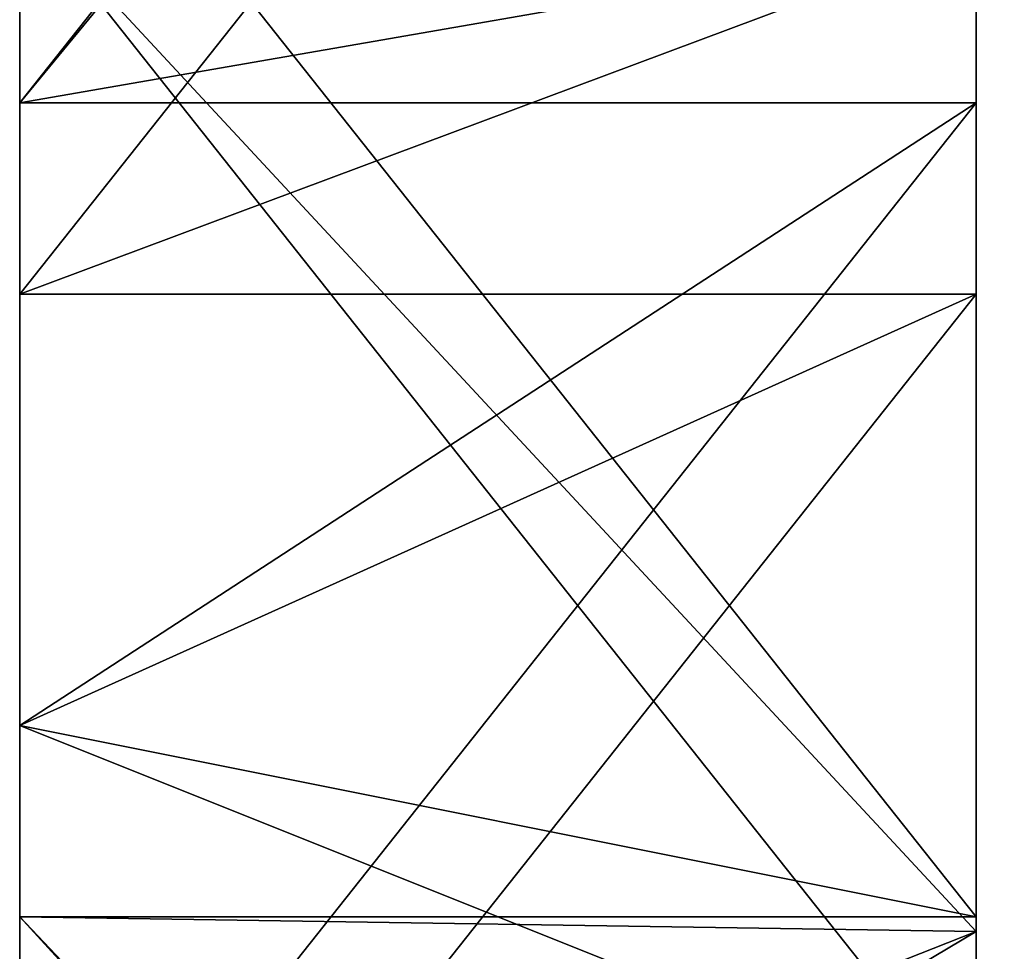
# Model space of a CAD drawing. Header units: millimetres. Extents: x -125 to 125, y -5 to 106.
# Tile 121 of 256: x -125 to -115, y 53 to 63. Entities that reach past the tile are written whole.
import ezdxf

# ---------------------------------------------------------------- set-up
doc = ezdxf.new("R2010")
doc.units = ezdxf.units.MM
doc.header["$LTSCALE"] = 65.185185
for name, color, linetype in [('592', 7, 'CONTINUOUS'), ('596', 7, 'CONTINUOUS'), ('611', 7, 'CONTINUOUS'), ('618', 7, 'CONTINUOUS'), ('619', 7, 'CONTINUOUS'), ('625', 7, 'CONTINUOUS'), ('639', 7, 'CONTINUOUS')]:
    doc.layers.add(name, color=color, linetype=linetype)

msp = doc.modelspace()

# ---------------------------------------------------------------- linework, layer by layer
at = {"layer": '592', "linetype": 'CONTINUOUS'}
for points in [[(-125, 62.063, 127.5), (-125, 55.552, 130.5), (-125, 68.167, 127.5), (-125, 62.063, 127.5)], [(-125, 55.552, 130.5), (-125, 66.167, 130.5), (-125, 68.167, 127.5), (-125, 55.552, 130.5)], [(-125, 68.167, -130.5), (-125, 55.552, -127.5), (-125, 64.167, -127.5), (-125, 68.167, -130.5)], [(-125, 60.063, -130.5), (-125, 55.552, -127.5), (-125, 68.167, -130.5), (-125, 60.063, -130.5)], [(-125, 55.552, 127.5), (-125, 55.552, 130.5), (-125, 62.063, 127.5), (-125, 55.552, 127.5)], [(-125, 55.552, -130.5), (-125, 55.552, -127.5), (-125, 60.063, -130.5), (-125, 55.552, -130.5)], [(-125, 55.552, 127.5), (-125, 53.552, 130.5), (-125, 55.552, 130.5), (-125, 55.552, 127.5)], [(-125, 55.552, -127.5), (-125, 55.552, -130.5), (-125, 51.552, -127.5), (-125, 55.552, -127.5)], [(-125, 55.552, -130.5), (-125, 42.937, -127.5), (-125, 51.552, -127.5), (-125, 55.552, -130.5)], [(-125, 47.448, -130.5), (-125, 42.937, -127.5), (-125, 55.552, -130.5), (-125, 47.448, -130.5)], [(-125, 49.448, 127.5), (-125, 42.937, 130.5), (-125, 55.552, 127.5), (-125, 49.448, 127.5)], [(-125, 42.937, 130.5), (-125, 53.552, 130.5), (-125, 55.552, 127.5), (-125, 42.937, 130.5)]]:
    msp.add_3dface(points, dxfattribs=at)
at = {"layer": '596', "linetype": 'CONTINUOUS'}
for points in [[(-115, 63.8, -130.5), (-125, 60.063, -130.5), (-115, 72.678, -130.5), (-115, 63.8, -130.5)], [(-125, 60.063, -130.5), (-125, 68.167, -130.5), (-115, 72.678, -130.5), (-125, 60.063, -130.5)], [(-115, 60.063, -130.5), (-125, 60.063, -130.5), (-115, 63.8, -130.5), (-115, 60.063, -130.5)], [(-125, 47.448, -130.5), (-125, 55.552, -130.5), (-115, 60.063, -130.5), (-125, 47.448, -130.5)], [(-115, 53.4, -130.5), (-125, 47.448, -130.5), (-115, 60.063, -130.5), (-115, 53.4, -130.5)], [(-125, 55.552, -130.5), (-125, 60.063, -130.5), (-115, 60.063, -130.5), (-125, 55.552, -130.5)], [(-115, 47.448, -130.5), (-125, 47.448, -130.5), (-115, 53.4, -130.5), (-115, 47.448, -130.5)]]:
    msp.add_3dface(points, dxfattribs=at)
at = {"layer": '611', "linetype": 'CONTINUOUS'}
for points in [[(-125, 64.167, -127.5), (-125, 55.552, -127.5), (-115, 51.552, -127.5), (-125, 64.167, -127.5)], [(-125, 64.167, -127.5), (-115, 51.552, -127.5), (-115, 53.4, -127.5), (-125, 64.167, -127.5)], [(-115, 63.8, -127.5), (-125, 64.167, -127.5), (-115, 53.4, -127.5), (-115, 63.8, -127.5)], [(-125, 55.552, -127.5), (-125, 51.552, -127.5), (-115, 51.552, -127.5), (-125, 55.552, -127.5)]]:
    msp.add_3dface(points, dxfattribs=at)
at = {"layer": '618', "linetype": 'CONTINUOUS'}
for points in [[(-115, 63.8, -130.5), (-115, 63.8, -127.5), (-115, 53.4, -127.5), (-115, 63.8, -130.5)], [(-115, 60.063, -130.5), (-115, 63.8, -130.5), (-115, 53.4, -127.5), (-115, 60.063, -130.5)], [(-115, 53.4, -130.5), (-115, 60.063, -130.5), (-115, 53.4, -127.5), (-115, 53.4, -130.5)], [(-115, 47.448, -130.5), (-115, 53.4, -130.5), (-115, 51.552, -127.5), (-115, 47.448, -130.5)], [(-115, 51.552, -127.5), (-115, 53.4, -130.5), (-115, 53.4, -127.5), (-115, 51.552, -127.5)]]:
    msp.add_3dface(points, dxfattribs=at)
at = {"layer": '619', "linetype": 'CONTINUOUS'}
for points in [[(-115, 63.8, 130.5), (-115, 53.552, 130.5), (-115, 63.8, 127.5), (-115, 63.8, 130.5)], [(-115, 53.552, 130.5), (-115, 62.063, 127.5), (-115, 63.8, 127.5), (-115, 53.552, 130.5)], [(-115, 62.063, 127.5), (-115, 53.4, 130.5), (-115, 53.4, 127.5), (-115, 62.063, 127.5)], [(-115, 53.552, 130.5), (-115, 53.4, 130.5), (-115, 62.063, 127.5), (-115, 53.552, 130.5)], [(-115, 43, 130.5), (-115, 49.448, 127.5), (-115, 53.4, 127.5), (-115, 43, 130.5)], [(-115, 53.4, 130.5), (-115, 43, 130.5), (-115, 53.4, 127.5), (-115, 53.4, 130.5)]]:
    msp.add_3dface(points, dxfattribs=at)
at = {"layer": '625', "linetype": 'CONTINUOUS'}
for points in [[(-125, 66.167, 130.5), (-115, 53.552, 130.5), (-115, 63.8, 130.5), (-125, 66.167, 130.5)], [(-125, 66.167, 130.5), (-125, 55.552, 130.5), (-115, 53.552, 130.5), (-125, 66.167, 130.5)], [(-125, 55.552, 130.5), (-125, 53.552, 130.5), (-115, 53.552, 130.5), (-125, 55.552, 130.5)], [(-114.924, 42.617, 130.5), (-125, 53.552, 130.5), (-114.707, 42.293, 130.5), (-114.924, 42.617, 130.5)], [(-115, 43, 130.5), (-125, 53.552, 130.5), (-114.924, 42.617, 130.5), (-115, 43, 130.5)], [(-115, 53.4, 130.5), (-125, 53.552, 130.5), (-115, 43, 130.5), (-115, 53.4, 130.5)], [(-115, 53.552, 130.5), (-125, 53.552, 130.5), (-115, 53.4, 130.5), (-115, 53.552, 130.5)], [(-125, 53.552, 130.5), (-125, 42.937, 130.5), (-114.707, 42.293, 130.5), (-125, 53.552, 130.5)]]:
    msp.add_3dface(points, dxfattribs=at)
at = {"layer": '639', "linetype": 'CONTINUOUS'}
for points in [[(-125, 62.063, 127.5), (-125, 68.167, 127.5), (-115, 74.678, 127.5), (-125, 62.063, 127.5)], [(-125, 62.063, 127.5), (-115, 74.678, 127.5), (-115, 74.2, 127.5), (-125, 62.063, 127.5)], [(-115, 63.8, 127.5), (-125, 62.063, 127.5), (-115, 74.2, 127.5), (-115, 63.8, 127.5)], [(-115, 62.063, 127.5), (-125, 62.063, 127.5), (-115, 63.8, 127.5), (-115, 62.063, 127.5)], [(-125, 55.552, 127.5), (-125, 62.063, 127.5), (-115, 62.063, 127.5), (-125, 55.552, 127.5)], [(-125, 49.448, 127.5), (-125, 55.552, 127.5), (-115, 62.063, 127.5), (-125, 49.448, 127.5)], [(-125, 49.448, 127.5), (-115, 62.063, 127.5), (-115, 53.4, 127.5), (-125, 49.448, 127.5)], [(-115, 49.448, 127.5), (-125, 49.448, 127.5), (-115, 53.4, 127.5), (-115, 49.448, 127.5)]]:
    msp.add_3dface(points, dxfattribs=at)

doc.saveas('drawing.dxf')
